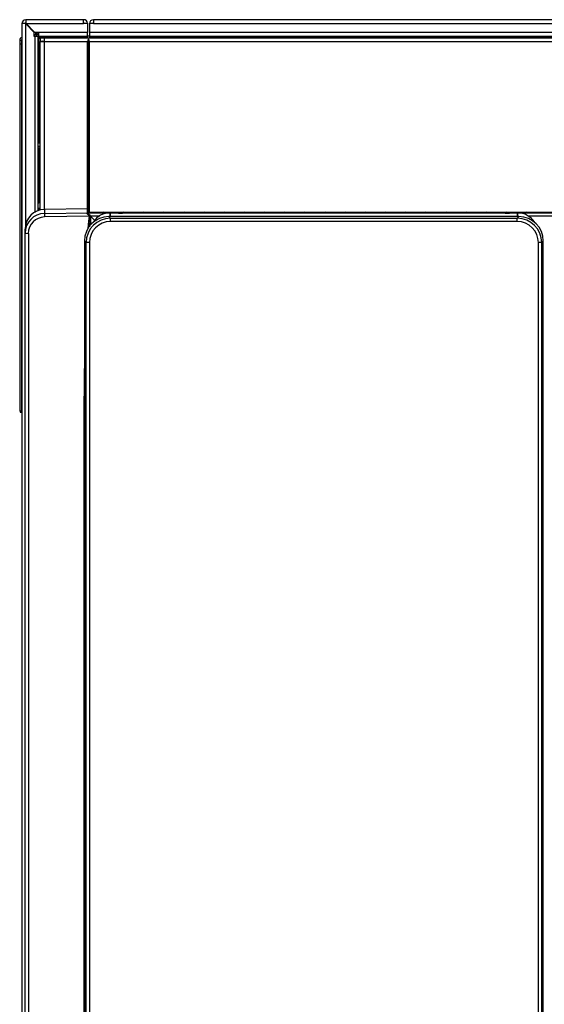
# Model space of a CAD drawing. Header units: millimetres. Extents: x 25 to 270, y 0 to 188.
# Tile 3 of 34: x 39 to 55, y 63 to 93. Entities that reach past the tile are written whole.
import ezdxf

# ---------------------------------------------------------------- set-up
doc = ezdxf.new("R2010")
doc.units = ezdxf.units.MM
doc.layers.add('134.124_BW4_CTM_', color=7, linetype='Continuous')
doc.layers.add('Standard', color=7, linetype='Continuous')

# ---------------------------------------------------------------- blocks, each defined once
blk = doc.blocks.new('SE3')
at = {"layer": '134.124_BW4_CTM_', "color": 7, "linetype": 'Continuous'}
for p, q in [((0.186, 59.99), (0.186, 59.88)), ((1.946, 59.99), (0.186, 59.99)), ((1.946, 59.87), (1.946, 59.99)), ((1.946, 59.99), (1.958, 59.99)), ((29.886, 59.99), (2.246, 59.99)), ((2.246, 59.99), (2.246, 59.87)), ((0.176, 59.87), (0.066, 59.87)), ((0.066, 59.87), (0.066, 13.11)), ((0.186, 59.86), (0.176, 59.87)), ((0.186, 59.87), (0.176, 59.87)), ((0.186, 59.88), (0.196, 59.87)), ((0.186, 59.87), (0.196, 59.87)), ((0.186, 53.761), (0.186, 59.86)), ((0.446, 59.6), (0.186, 59.86)), ((0.196, 59.87), (1.946, 59.87)), ((0.196, 59.87), (0.456, 59.61)), ((1.958, 59.89), (1.946, 59.89)), ((2.066, 59.87), (1.946, 59.87)), ((1.966, 59.87), (1.966, 59.882)), ((2.066, 59.882), (2.066, 59.87)), ((2.066, 59.87), (2.066, 59.598)), ((2.126, 59.87), (2.126, 59.598)), ((2.246, 59.87), (2.126, 59.87)), ((2.246, 59.87), (29.886, 59.87)), ((0.446, 59.48), (0.446, 59.6)), ((0.458, 59.48), (0.446, 59.48)), ((0.456, 59.61), (0.576, 59.61)), ((0.566, 59.48), (0.458, 59.48)), ((0.458, 59.48), (0.458, 54.114)), ((0.472, 59.48), (0.472, 59.541)), ((0.521, 59.48), (0.521, 59.541)), ((0.521, 59.541), (0.576, 59.541)), ((0.522, 59.59), (0.576, 59.59)), ((0.566, 54.174), (0.566, 59.48)), ((0.566, 59.47), (0.586, 59.45)), ((0.576, 59.61), (0.576, 59.598)), ((0.576, 59.598), (0.576, 59.49)), ((2.066, 59.598), (0.576, 59.598)), ((0.576, 59.49), (2.066, 59.49)), ((0.586, 59.49), (0.594, 59.482)), ((0.586, 56.24), (0.586, 59.45)), ((0.626, 59.41), (0.586, 59.45)), ((0.594, 59.482), (0.636, 59.44)), ((0.594, 59.482), (2.066, 59.482)), ((0.626, 59.44), (0.744, 59.44)), ((0.626, 59.44), (0.626, 59.34)), ((0.744, 59.44), (31.388, 59.44)), ((0.744, 59.44), (0.744, 59.322)), ((2.066, 59.49), (2.066, 59.598)), ((2.066, 59.482), (2.066, 59.49)), ((2.066, 59.44), (2.066, 59.482)), ((2.126, 59.49), (2.074, 59.49)), ((2.096, 54.207), (2.096, 59.401)), ((30.006, 59.598), (2.126, 59.598)), ((2.126, 59.598), (2.126, 59.49)), ((2.126, 59.49), (2.126, 59.482)), ((2.126, 59.49), (30.006, 59.49)), ((2.126, 59.482), (30.006, 59.482)), ((2.126, 59.482), (2.126, 59.44)), ((0.001, 59.36), (0.001, 59.24)), ((0.001, 59.24), (0.001, 48.071)), ((0.051, 59.24), (0.001, 59.24)), ((0.051, 59.24), (0.051, 48.07)), ((0.051, 59.24), (0.066, 59.24)), ((0.626, 59.34), (0.744, 59.34)), ((0.626, 59.322), (0.744, 59.322)), ((0.626, 54.188), (0.626, 59.322)), ((0.714, 59.322), (0.696, 59.34)), ((0.736, 59.34), (0.744, 59.332)), ((0.744, 59.322), (2.066, 59.322)), ((0.744, 59.322), (0.744, 54.208)), ((2.066, 54.229), (2.066, 59.322)), ((2.126, 59.322), (30.006, 59.322)), ((2.126, 54.115), (2.126, 59.322)), ((0.566, 56.24), (0.586, 56.24)), ((0.566, 56.133), (0.615, 56.133)), ((0.586, 56.24), (0.626, 56.24)), ((0.615, 56.24), (0.615, 56.09)), ((0.615, 56.1), (0.616, 56.1)), ((0.616, 56.24), (0.616, 56.09)), ((0.566, 56.09), (0.615, 56.09)), ((0.581, 54.41), (0.581, 56.09)), ((0.616, 56.09), (0.626, 56.09)), ((0, 55.084), (0.001, 55.084)), ((0, 55.084), (0, 54.949)), ((0, 54.949), (0.001, 54.949)), ((0, 54.949), (0, 54.903)), ((0, 54.903), (0.001, 54.903)), ((0, 54.903), (0, 54.759)), ((0, 54.759), (0.001, 54.759)), ((0, 54.759), (0, 54.751)), ((0, 54.751), (0.001, 54.751)), ((0, 54.751), (0, 54.743)), ((0, 54.743), (0.001, 54.743)), ((0, 54.743), (0, 54.677)), ((0, 54.677), (0.001, 54.677)), ((0, 54.677), (0, 54.672)), ((0, 54.672), (0.001, 54.672)), ((0, 54.672), (0, 54.666)), ((0, 54.666), (0.001, 54.666)), ((0, 54.666), (0, 54.627)), ((0, 54.627), (0.001, 54.627)), ((0, 54.624), (0.001, 54.624)), ((0, 54.624), (0, 54.622)), ((0, 54.622), (0.001, 54.622)), ((0, 54.428), (0.001, 54.428)), ((0, 54.428), (0, 54.369)), ((0, 54.369), (0.001, 54.369)), ((0.566, 54.41), (0.581, 54.41)), ((0.626, 54.41), (0.581, 54.41)), ((0, 54.235), (0.001, 54.235)), ((0, 54.235), (0, 54.228)), ((0, 54.228), (0.001, 54.228)), ((0, 54.226), (0.001, 54.226)), ((0, 54.226), (0, 54.143)), ((0, 54.143), (0.001, 54.143)), ((0, 54.143), (0, 54.135)), ((0, 54.135), (0.001, 54.135)), ((0, 54.135), (0, 54.128)), ((0, 54.128), (0.001, 54.128)), ((0, 54.128), (0, 53.959)), ((0.586, 54.24), (0.566, 54.24)), ((0.586, 54.181), (0.586, 54.24)), ((0.626, 54.24), (0.586, 54.24)), ((2.064, 54.233), (0.756, 54.21)), ((2.064, 54.233), (0.756, 54.21)), ((0.756, 54.21), (0.756, 54.087)), ((0.756, 54.087), (2.066, 54.109)), ((2.122, 54.003), (0.756, 53.98)), ((2.064, 54.233), (2.066, 54.229)), ((2.067, 54.229), (2.066, 54.229)), ((2.066, 54.229), (2.066, 54.109)), ((30.066, 54.115), (2.066, 54.115)), ((2.066, 54.109), (2.066, 54.109)), ((2.066, 54.109), (2.066, 54.109)), ((2.066, 54.108), (2.066, 54.109)), ((2.066, 54.109), (30.066, 54.109)), ((2.066, 54.109), (2.066, 54.109)), ((2.067, 54.115), (2.067, 54.229)), ((30.065, 54.115), (2.067, 54.115)), ((2.097, 54.2), (2.097, 54.115)), ((2.1, 54.115), (2.097, 54.2)), ((2.138, 54.029), (2.141, 54)), ((2.158, 54.007), (2.158, 53.739)), ((2.16, 54.005), (2.288, 53.871)), ((2.444, 54.005), (2.16, 54.005)), ((2.719, 53.993), (2.769, 53.943)), ((15.215, 53.993), (2.719, 53.993)), ((2.719, 53.993), (2.719, 53.993)), ((15.215, 53.993), (2.719, 53.993)), ((2.762, 54.106), (2.762, 53.993)), ((2.762, 53.993), (2.762, 54.104)), ((2.928, 54.104), (2.762, 54.104)), ((2.928, 54.104), (2.762, 54.104)), ((2.928, 54.104), (2.928, 54.104)), ((3.008, 54.098), (2.997, 54.102)), ((3.017, 54.096), (3.009, 54.1)), ((3.137, 54.094), (3.137, 54.094)), ((14.797, 54.094), (3.137, 54.094)), ((14.797, 54.094), (3.137, 54.094)), ((14.797, 54.094), (14.797, 54.094)), ((14.925, 54.1), (14.917, 54.096)), ((14.937, 54.102), (14.926, 54.098)), ((15.006, 54.104), (15.006, 54.104)), ((15.172, 54.104), (15.006, 54.104)), ((15.172, 54.104), (15.006, 54.104)), ((15.165, 53.943), (15.215, 53.993)), ((15.172, 53.993), (15.172, 54.106)), ((15.172, 54.104), (15.172, 53.993)), ((15.215, 53.993), (15.215, 53.993)), ((16.644, 54.005), (15.49, 54.005)), ((0, 53.959), (0.001, 53.959)), ((0, 53.959), (0, 53.954)), ((0, 53.954), (0.001, 53.954)), ((0, 53.954), (0, 53.948)), ((0, 53.948), (0.001, 53.948)), ((0, 53.948), (0, 53.903)), ((0, 53.903), (0.001, 53.903)), ((0, 53.903), (0, 53.896)), ((0, 53.896), (0.001, 53.896)), ((0, 53.896), (0, 53.869)), ((0, 53.869), (0.001, 53.869)), ((0, 53.869), (0, 53.865)), ((0, 53.865), (0.001, 53.865)), ((0, 53.736), (0.001, 53.736)), ((0, 53.736), (0, 53.734)), ((0, 53.734), (0.001, 53.734)), ((0, 53.734), (0, 53.731)), ((0, 53.731), (0.001, 53.731)), ((0, 53.731), (0, 53.692)), ((0, 53.692), (0.001, 53.692)), ((0, 53.692), (0, 53.686)), ((2.769, 53.943), (15.165, 53.943)), ((2.769, 53.843), (2.769, 53.943)), ((15.165, 53.843), (2.769, 53.843)), ((15.165, 53.843), (15.165, 53.943)), ((0, 53.686), (0.001, 53.686)), ((0, 53.686), (0, 53.681)), ((0, 53.681), (0.001, 53.681)), ((0, 53.681), (0, 53.618)), ((0, 53.618), (0.001, 53.618)), ((0, 53.618), (0, 53.61)), ((0, 53.61), (0.001, 53.61)), ((0, 53.61), (0, 53.602)), ((0, 53.602), (0.001, 53.602)), ((0, 53.602), (0, 53.42)), ((0, 53.42), (0.001, 53.42)), ((0, 53.42), (0, 53.413)), ((0, 53.413), (0.001, 53.413)), ((0, 53.413), (0, 53.406)), ((0, 53.406), (0.001, 53.406)), ((0, 53.406), (0, 53.341)), ((0.166, 53.488), (0.166, 53.61)), ((0.166, 11.102), (0.166, 53.488)), ((0.264, 53.481), (0.264, 11.095)), ((0, 53.341), (0, 53.339)), ((0, 53.341), (0, 53.34)), ((0, 53.339), (0.001, 53.339)), ((0, 53.236), (0.001, 53.236)), ((0, 53.236), (0, 53.177)), ((0, 53.177), (0.001, 53.177)), ((0, 53.139), (0.001, 53.139)), ((0, 53.139), (0, 53.138)), ((0, 53.138), (0.001, 53.138)), ((0, 53.138), (0, 52.926)), ((1.975, 53.249), (1.975, 13.064)), ((1.975, 53.249), (1.975, 53.249)), ((2.025, 53.199), (1.975, 53.249)), ((1.975, 53.249), (1.975, 13.064)), ((2.025, 13.114), (2.025, 53.199)), ((2.125, 53.199), (2.025, 53.199)), ((2.125, 53.199), (2.125, 13.114)), ((15.809, 13.114), (15.809, 53.199)), ((15.909, 53.199), (15.809, 53.199)), ((15.959, 53.249), (15.909, 53.199)), ((15.909, 53.199), (15.909, 13.114)), ((15.959, 13.064), (15.959, 53.249)), ((15.959, 53.249), (15.959, 53.249)), ((15.959, 13.064), (15.959, 53.249)), ((0, 52.926), (0.001, 52.926)), ((0, 52.926), (0, 52.919)), ((0, 52.919), (0.001, 52.919)), ((0, 52.919), (0, 52.908)), ((0, 52.908), (0.001, 52.908)), ((0, 52.908), (0, 52.907)), ((0, 52.907), (0.001, 52.907)), ((0, 52.907), (0, 52.906)), ((0, 52.906), (0.001, 52.906)), ((0, 52.906), (0, 52.866)), ((0, 52.866), (0.001, 52.866)), ((0, 52.866), (0, 52.846)), ((0, 52.846), (0.001, 52.846)), ((0, 52.846), (0, 52.833)), ((0, 52.833), (0.001, 52.833)), ((0, 52.833), (0, 52.817)), ((0, 52.817), (0.001, 52.817)), ((0, 52.773), (0.001, 52.773)), ((0, 52.773), (0.001, 52.773)), ((0, 52.773), (0, 52.773)), ((0, 52.773), (0, 52.77)), ((0, 52.77), (0.001, 52.77)), ((0, 52.77), (0, 52.763)), ((0, 52.763), (0.001, 52.763)), ((0, 52.763), (0, 52.757)), ((0, 52.757), (0.001, 52.757)), ((0, 52.757), (0, 52.754)), ((0, 52.754), (0.001, 52.754)), ((0, 52.754), (0, 52.743)), ((0, 52.743), (0.001, 52.743)), ((0, 52.743), (0, 52.729)), ((0, 52.729), (0.001, 52.729)), ((0, 52.729), (0, 52.717)), ((0, 52.717), (0.001, 52.717)), ((0, 52.717), (0, 52.714)), ((0, 52.714), (0.001, 52.714)), ((0, 52.714), (0, 52.696)), ((0, 52.696), (0.001, 52.696)), ((0, 52.696), (0, 52.676)), ((0, 52.676), (0.001, 52.676)), ((0, 52.676), (0, 52.669)), ((0, 52.669), (0.001, 52.669)), ((0, 52.669), (0, 52.666)), ((0, 52.666), (0.001, 52.666)), ((0, 52.666), (0, 52.66)), ((0, 52.66), (0.001, 52.66)), ((0, 52.66), (0, 52.653)), ((0, 52.653), (0.001, 52.653)), ((0, 52.653), (0, 52.649)), ((0, 52.649), (0.001, 52.649)), ((0, 52.649), (0, 52.637)), ((0, 52.637), (0.001, 52.637)), ((0, 52.637), (0, 52.623)), ((0, 52.623), (0.001, 52.623)), ((0, 52.623), (0, 52.612)), ((0, 52.612), (0.001, 52.612)), ((0, 52.612), (0, 52.604)), ((0, 52.604), (0.001, 52.604)), ((0, 52.604), (0, 52.585)), ((0, 52.585), (0.001, 52.585)), ((0, 52.585), (0, 52.565)), ((0, 52.565), (0.001, 52.565)), ((0, 52.565), (0, 52.549)), ((0, 52.549), (0.001, 52.549)), ((0, 52.549), (0, 52.544)), ((0, 52.544), (0.001, 52.544)), ((0, 52.544), (0, 52.52)), ((0, 52.52), (0.001, 52.52)), ((0, 52.52), (0, 52.499)), ((0, 52.499), (0.001, 52.499)), ((0, 52.499), (0, 52.468)), ((0, 52.468), (0.001, 52.468)), ((0, 52.468), (0, 52.443)), ((0, 52.443), (0.001, 52.443)), ((0, 52.443), (0, 52.418)), ((0, 52.418), (0.001, 52.418)), ((0, 52.418), (0, 52.4)), ((0, 52.4), (0.001, 52.4)), ((0, 52.4), (0, 52.379)), ((0, 52.379), (0.001, 52.379)), ((0, 52.379), (0, 52.36)), ((0, 52.36), (0.001, 52.36)), ((0, 52.36), (0, 52.346)), ((0, 52.346), (0.001, 52.346)), ((0, 52.346), (0, 52.331)), ((0, 52.331), (0.001, 52.331)), ((0, 52.331), (0, 52.318)), ((0, 52.318), (0.001, 52.318)), ((0, 52.318), (0, 52.309)), ((0, 52.309), (0.001, 52.309)), ((0, 52.309), (0, 52.303)), ((0, 52.303), (0.001, 52.303)), ((0, 52.303), (0, 52.298)), ((0, 52.298), (0.001, 52.298)), ((0, 52.298), (0, 52.295)), ((0, 52.295), (0.001, 52.295)), ((0, 52.295), (0, 52.293)), ((0, 52.293), (0.001, 52.293)), ((0, 52.293), (0, 52.286)), ((0, 52.286), (0.001, 52.286)), ((0, 52.286), (0, 52.267)), ((0, 52.267), (0.001, 52.267)), ((0, 52.267), (0, 52.253)), ((0, 52.253), (0.001, 52.253)), ((0, 52.253), (0, 52.248)), ((0, 52.248), (0.001, 52.248)), ((0, 52.248), (0, 52.241)), ((0, 52.241), (0.001, 52.241)), ((0, 52.241), (0, 52.237)), ((0, 52.237), (0.001, 52.237)), ((0, 52.237), (0, 52.232)), ((0, 52.232), (0.001, 52.232)), ((0, 52.232), (0, 52.223)), ((0, 52.223), (0.001, 52.223)), ((0, 52.223), (0, 52.185)), ((0, 52.185), (0.001, 52.185)), ((0, 52.185), (0, 52.135)), ((0, 52.135), (0.001, 52.135)), ((0, 52.135), (0, 52.097)), ((0, 52.097), (0.001, 52.097)), ((0, 52.097), (0, 52.072)), ((0, 52.072), (0.001, 52.072)), ((0, 52.072), (0, 52.066)), ((0, 52.066), (0.001, 52.066)), ((0, 52.066), (0, 51.893)), ((0, 51.893), (0.001, 51.893)), ((0, 51.893), (0, 51.879)), ((0, 51.879), (0.001, 51.879)), ((0, 51.879), (0, 51.873)), ((0, 51.873), (0.001, 51.873)), ((0, 51.873), (0, 51.669)), ((0, 51.669), (0.001, 51.669)), ((0, 51.669), (0, 51.659)), ((0, 51.659), (0.001, 51.659)), ((0, 51.659), (0, 51.647)), ((0, 51.647), (0.001, 51.647)), ((0, 51.647), (0, 51.616)), ((0, 51.616), (0.001, 51.616)), ((0, 51.616), (0, 51.609)), ((0, 51.609), (0.001, 51.609)), ((0, 51.609), (0, 51.421)), ((0, 51.421), (0.001, 51.421)), ((0, 51.421), (0, 51.399)), ((0, 51.399), (0.001, 51.399)), ((0, 51.399), (0, 51.394)), ((0, 51.394), (0.001, 51.394)), ((0, 51.394), (0, 51.212)), ((0, 51.212), (0.001, 51.212)), ((0, 51.212), (0, 51.202)), ((0, 51.202), (0.001, 51.202)), ((0, 51.202), (0, 51.192)), ((0, 51.192), (0.001, 51.192)), ((0, 51.192), (0, 51.148)), ((0, 51.148), (0.001, 51.148)), ((0, 51.148), (0, 51.146)), ((0, 51.146), (0.001, 51.146)), ((0, 51.045), (0.001, 51.045)), ((0, 51.045), (0, 50.985)), ((0, 50.985), (0.001, 50.985)), ((0, 50.94), (0.001, 50.94)), ((0, 50.94), (0, 50.911)), ((0, 50.911), (0.001, 50.911)), ((0, 50.911), (0, 50.908)), ((0, 50.908), (0.001, 50.908)), ((0, 50.908), (0, 50.9)), ((0, 50.9), (0.001, 50.9)), ((0, 50.9), (0, 50.728)), ((0, 50.728), (0.001, 50.728)), ((0, 50.728), (0, 50.722)), ((0, 50.722), (0.001, 50.722)), ((0, 50.722), (0, 50.717)), ((0, 50.717), (0.001, 50.717)), ((0, 50.717), (0, 50.669)), ((0, 50.669), (0.001, 50.669)), ((0, 50.669), (0, 50.666)), ((0, 50.666), (0.001, 50.666)), ((0, 50.666), (0, 50.662)), ((0, 50.662), (0.001, 50.662)), ((0, 50.662), (0, 50.634)), ((0, 50.634), (0.001, 50.634)), ((0, 50.634), (0, 50.632)), ((0, 50.632), (0.001, 50.632)), ((0, 50.632), (0, 50.63)), ((0, 50.63), (0.001, 50.63)), ((0, 50.487), (0.001, 50.487)), ((0, 50.487), (0, 50.486)), ((0, 50.486), (0.001, 50.486)), ((0, 50.486), (0.001, 50.486)), ((0, 50.486), (0, 50.477)), ((0, 50.477), (0.001, 50.477)), ((0, 50.477), (0.001, 50.477)), ((0, 50.477), (0, 50.477)), ((0, 50.477), (0, 50.476)), ((0, 50.476), (0.001, 50.476)), ((0, 50.476), (0, 50.464)), ((0, 50.464), (0.001, 50.464)), ((0, 50.464), (0, 50.463)), ((0, 50.463), (0.001, 50.463)), ((0, 50.463), (0, 50.462)), ((0, 50.462), (0.001, 50.462)), ((0, 50.462), (0, 50.431)), ((0, 50.431), (0.001, 50.431)), ((0, 50.431), (0, 50.43)), ((0, 50.43), (0.001, 50.43)), ((0, 50.43), (0, 50.429)), ((0, 50.429), (0.001, 50.429)), ((0, 50.429), (0, 50.417)), ((0, 50.417), (0.001, 50.417)), ((0, 50.417), (0, 50.416)), ((0, 50.416), (0.001, 50.416)), ((0, 50.416), (0, 50.415)), ((0, 50.415), (0.001, 50.415)), ((0, 50.415), (0, 50.407)), ((0, 50.407), (0.001, 50.407)), ((0, 50.406), (0.001, 50.406)), ((0, 50.406), (0.001, 50.406)), ((0, 50.406), (0, 50.406)), ((0, 50.316), (0.001, 50.316)), ((0, 50.316), (0, 50.226)), ((0, 50.226), (0.001, 50.226)), ((0, 50.226), (0, 50.214)), ((0, 50.214), (0.001, 50.214)), ((0, 50.214), (0, 50.208)), ((0, 50.208), (0.001, 50.208)), ((0, 50.208), (0, 50.2)), ((0, 50.2), (0.001, 50.2)), ((0, 50.2), (0, 50.168)), ((0, 50.168), (0.001, 50.168)), ((0, 50.168), (0, 50.002)), ((0, 50.002), (0.001, 50.002)), ((0, 50.002), (0, 49.988)), ((0, 49.988), (0.001, 49.988)), ((0, 49.946), (0.001, 49.946)), ((0, 49.946), (0.001, 49.946)), ((0, 49.946), (0, 49.946)), ((0, 49.946), (0, 49.944)), ((0, 49.944), (0.001, 49.944)), ((0, 49.944), (0, 49.94)), ((0, 49.94), (0.001, 49.94)), ((0, 49.94), (0, 49.933)), ((0, 49.933), (0.001, 49.933)), ((0, 49.933), (0, 49.927)), ((0, 49.927), (0.001, 49.927)), ((0, 49.927), (0, 49.92)), ((0, 49.92), (0.001, 49.92)), ((0, 49.92), (0, 49.911)), ((0, 49.911), (0.001, 49.911)), ((0, 49.911), (0, 49.9)), ((0, 49.9), (0.001, 49.9)), ((0, 49.9), (0, 49.887)), ((0, 49.887), (0.001, 49.887)), ((0, 49.887), (0, 49.877)), ((0, 49.877), (0.001, 49.877)), ((0, 49.877), (0, 49.865)), ((0, 49.865), (0.001, 49.865)), ((0, 49.865), (0, 49.849)), ((0, 49.849), (0.001, 49.849)), ((0, 49.849), (0, 49.832)), ((0, 49.832), (0.001, 49.832)), ((0, 49.832), (0, 49.813)), ((0, 49.813), (0.001, 49.813)), ((0, 49.813), (0, 49.798)), ((0, 49.798), (0.001, 49.798)), ((0, 49.798), (0, 49.796)), ((0, 49.796), (0.001, 49.796)), ((0, 49.796), (0, 49.773)), ((0.001, 49.946), (0.001, 49.946)), ((0, 49.773), (0.001, 49.773)), ((0, 49.773), (0, 49.752)), ((0, 49.752), (0.001, 49.752)), ((0, 49.752), (0, 49.733)), ((0, 49.733), (0.001, 49.733)), ((0, 49.733), (0, 49.702)), ((0, 49.702), (0.001, 49.702)), ((0, 49.702), (0, 49.674)), ((0, 49.674), (0.001, 49.674)), ((0, 49.674), (0, 49.652)), ((0, 49.652), (0.001, 49.652)), ((0, 49.652), (0, 49.626)), ((0, 49.626), (0.001, 49.626)), ((0, 49.626), (0, 49.613)), ((0, 49.613), (0.001, 49.613)), ((0, 49.613), (0, 49.609)), ((0, 49.609), (0.001, 49.609)), ((0, 49.609), (0, 49.59)), ((0, 49.59), (0.001, 49.59)), ((0, 49.59), (0, 49.573)), ((0, 49.573), (0.001, 49.573)), ((0, 49.573), (0, 49.557)), ((0, 49.557), (0.001, 49.557)), ((0, 49.557), (0, 49.547)), ((0, 49.547), (0.001, 49.547)), ((0, 49.547), (0, 49.542)), ((0, 49.542), (0.001, 49.542)), ((0, 49.542), (0, 49.53)), ((0, 49.53), (0.001, 49.53)), ((0, 49.53), (0, 49.52)), ((0, 49.52), (0.001, 49.52)), ((0, 49.52), (0, 49.51)), ((0, 49.51), (0.001, 49.51)), ((0, 49.51), (0, 49.505)), ((0, 49.505), (0.001, 49.505)), ((0, 49.505), (0, 49.497)), ((0, 49.497), (0.001, 49.497)), ((0, 49.497), (0, 49.493)), ((0, 49.493), (0.001, 49.493)), ((0, 49.493), (0, 49.491)), ((0, 49.491), (0.001, 49.491)), ((0, 49.321), (0.001, 49.321)), ((0, 49.321), (0, 49.295)), ((0, 49.295), (0.001, 49.295)), ((0, 49.15), (0.001, 49.15)), ((0, 49.15), (0, 48.771)), ((0, 48.771), (0.001, 48.771)), ((0, 48.771), (0, 48.719)), ((0, 48.719), (0.001, 48.719)), ((0, 48.719), (0, 48.582)), ((0, 48.582), (0.001, 48.582)), ((0, 48.582), (0.001, 48.582)), ((0, 48.582), (0, 48.582)), ((0.001, 48.582), (0.001, 48.582)), ((1.968, 11.065), (1.968, 48.524)), ((0.051, 48.07), (0.066, 48.07)), ((0.051, 48.021), (0.066, 48.021))]:
    blk.add_line(p, q, dxfattribs=at)
for centre, radius, start, end in [((0.186, 59.87), 0.12, 90, 180), ((1.958, 59.882), 0.108, 0, 90), ((2.246, 59.87), 0.12, 90, 180), ((0.186, 59.87), 0.02, 90, 180), ((1.958, 59.882), 0.008, 0, 90), ((2.246, 59.87), 0.02, 90, 180), ((0.101, 59.36), 0.1, 112.6348, 179.9861), ((0.101, 59.36), 0.0501, 135.8128, 179.9753), ((0.522, 59.54), 0.05, 90, 179.5), ((0.497, 58.144), 1.397, 89.0012, 90.9988), ((0.523, 59.539), 0.0513, 108.8019, 112.8313), ((0.869, 59.556), 0.349, 174.4065, 182.5633), ((2.074, 59.498), 0.008, 180, 270), ((2.184, 59.322), 0.118, 138.2247, 180), ((2.008, 59.322), 0.118, 0, 41.7753), ((0.038, 55.866), 3.494, 89.7983, 90.6116), ((0.766, 53.61), 0.6, 91.0152, 180.0081), ((0.765, 53.488), 0.599, 90.9161, 179.9621), ((128.739, 49.536), 126.677, 177.98054, 178.12743), ((2.762, 53.486), 0.62, 89.9812, 146.8002), ((2.553, 53.998), 0.125, 69.1334, 110.8666), ((3.167, 53.998), 0.125, 69.1334, 110.8666), ((3.781, 53.998), 0.125, 69.1334, 110.8666), ((4.395, 53.998), 0.125, 69.1334, 110.8666), ((5.01, 53.998), 0.125, 69.1334, 110.8666), ((5.624, 53.998), 0.125, 69.1334, 110.8666), ((6.238, 53.998), 0.125, 69.1334, 110.8666), ((6.852, 53.998), 0.125, 69.1334, 110.8666), ((7.467, 53.998), 0.125, 69.1334, 110.8666), ((8.081, 53.998), 0.125, 69.1334, 110.8666), ((8.695, 53.998), 0.125, 69.1334, 110.8666), ((9.309, 53.998), 0.125, 69.1334, 110.8666), ((9.924, 53.998), 0.125, 69.1334, 110.8666), ((10.538, 53.998), 0.125, 69.1334, 110.8666), ((11.152, 53.998), 0.125, 69.1334, 110.8666), ((11.766, 53.998), 0.125, 69.1334, 110.8666), ((12.381, 53.998), 0.125, 69.1334, 110.8666), ((12.995, 53.998), 0.125, 69.1334, 110.8666), ((13.609, 53.998), 0.125, 69.1334, 110.8666), ((14.223, 53.998), 0.125, 69.1334, 110.8666), ((14.838, 53.998), 0.125, 69.1334, 110.8666), ((15.172, 53.486), 0.62, 32.1485, 90.0188), ((15.452, 53.998), 0.125, 69.1334, 110.8666), ((0.051, 48.071), 0.05, 180, 269.5), ((0.035, 48.49), 0.42, 265.4017, 272.1731)]:
    blk.add_arc(centre, radius, start, end, dxfattribs=at)
for centre, major_axis, ratio, start_param, end_param in [((0.757, 53.987), (0.0017, -0.1), 0.018668, 3.1765, 4.781888), ((2.721, 53.247), (0.528, -0.528), 0.99763, 2.357564, 3.925621), ((2.16, 54.009), (0.0945, -0.1), 0.017842, 3.197096, 4.731256), ((2.067, 54.199), (0, 0.03), 0.999391, 4.747317, 6.283185), ((2.162, 48.425), (-0.003, 5.681), 0.034144, 0.190557, 0.411008), ((2.114, 54.026), (0.0887, 0.0461), 0.080571, 4.693011, 4.940609), ((2.12, 53.996), (0.0985, -0.0174), 0.071718, 1.372149, 1.565725), ((2.928, 54.102), (0.07, 0), 0.0349, 0.08732, 1.570796), ((2.997, 54.072), (-0.0111, -0.0279), 0.995583, 3.141593, 3.522467), ((3.008, 54.068), (-0.0111, -0.0279), 0.995583, 3.225717, 3.522467), ((3.137, 54.098), (0.13, 0), 0.0349, 3.228912, 4.712389), ((14.797, 54.098), (0.13, 0), 0.0349, 4.712389, 6.195865), ((14.926, 54.068), (0.0111, -0.0279), 0.995583, 2.760718, 3.057468), ((14.937, 54.072), (0.0111, -0.0279), 0.995583, 2.760718, 3.141593), ((15.006, 54.102), (0.07, 0), 0.0349, 1.570796, 3.054273), ((15.213, 53.247), (-0.528, -0.528), 0.99763, 2.357564, 3.925621), ((0.764, 53.481), (0.494, -0.08), 0.998073, 1.749033, 3.302376), ((2.77, 53.197), (0.528, -0.528), 0.997997, 2.357564, 3.925621), ((2.77, 53.197), (0.457, -0.457), 0.997265, 2.357564, 3.925621), ((15.164, 53.197), (-0.528, -0.528), 0.997997, 2.357564, 3.925621), ((15.164, 53.197), (-0.457, -0.457), 0.997265, 2.357564, 3.925621), ((0.266, 53.488), (0.1, 0), 0.069756, 3.141593, 4.694936), ((2.162, 48.425), (-0.003, 5.681), 0.034144, 1.285468, 1.553291), ((1.966, 48.517), (-0.1, 0), 0.069756, 4.625665, 4.694936)]:
    blk.add_ellipse(centre, major_axis=major_axis, ratio=ratio, start_param=start_param, end_param=end_param, dxfattribs=at)
for points in [[(0.051, 59.36), (0.051, 59.335), (0.051, 59.311), (0.051, 59.287), (0.051, 59.264), (0.051, 59.24)], [(0.051, 48.021), (0.05, 48.021), (0.05, 48.027), (0.05, 48.039), (0.05, 48.055), (0.051, 48.07)]]:
    blk.add_open_spline(points, degree=5, dxfattribs=at)
for points, knots in [([(2.116, 54.018), (2.106, 54.028), (2.085, 54.048), (2.058, 54.077), (2.044, 54.098), (2.047, 54.106), (2.055, 54.108), (2.061, 54.109), (2.064, 54.109), (2.066, 54.109)], [0, 0, 0, 0, 0.250287, 0.499109, 0.747603, 0.873252, 0.936509, 0.970179, 1, 1, 1, 1]), ([(2.122, 54.003), (2.122, 54.004), (2.122, 54.006), (2.122, 54.009), (2.121, 54.012), (2.119, 54.015), (2.117, 54.017), (2.116, 54.018)], [0, 0, 0, 0, 0.165965, 0.328224, 0.499505, 0.725014, 1, 1, 1, 1])]:
    blk.add_open_spline(points, degree=3, knots=knots, dxfattribs=at)

msp = doc.modelspace()

# ---------------------------------------------------------------- block references
at = {"layer": 'Standard', "color": 7}
msp.add_blockref('SE3', (39.1036, 32.5221), dxfattribs=at)

doc.saveas('drawing.dxf')
